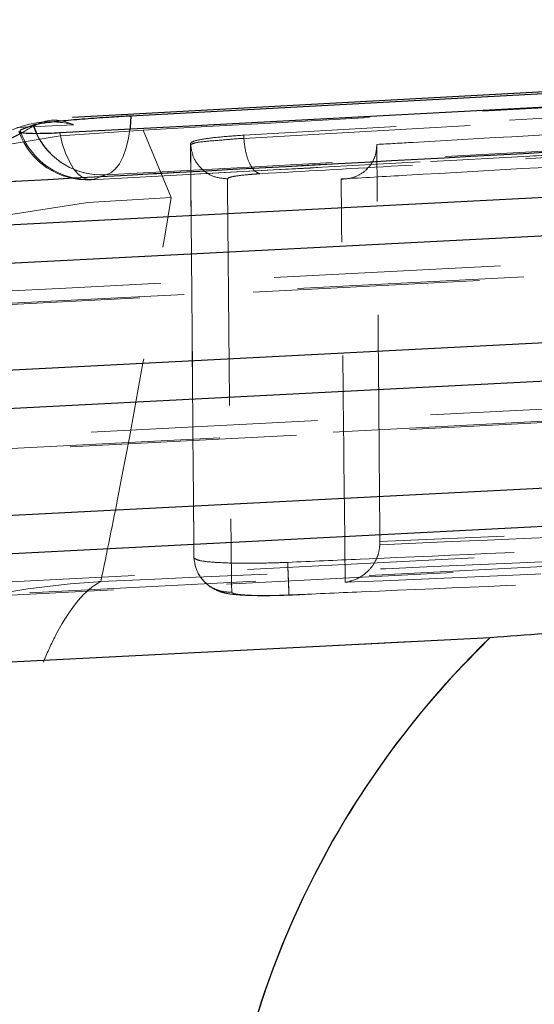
# Model space of a CAD drawing. Header units: millimetres. Extents: x 19 to 411, y 18 to 285.
# Tile 28 of 58: x 206.19 to 209.07, y 266.15 to 271.67. Entities that reach past the tile are written whole.
import ezdxf

# ---------------------------------------------------------------- set-up
doc = ezdxf.new("R2010")
doc.units = ezdxf.units.MM
doc.linetypes.add('HIDDEN', pattern=[1.905, 1.27, -0.635])

msp = doc.modelspace()

# ---------------------------------------------------------------- linework, layer by layer
at = {"color": 7, "linetype": 'Continuous', "lineweight": 25}
for p, q in [((216.525311, 271.66883), (206.488442, 271.121019)), ((206.267215, 271.077508), (206.194211, 271.049523)), ((203.304835, 267.926404), (208.827794, 268.20893))]:
    msp.add_line(p, q, dxfattribs=at)
at = {"color": 7, "linetype": 'HIDDEN', "lineweight": 18}
for p, q in [((215.909149, 271.500626), (207.446564, 271.021688)), ((207.447503, 271.003404), (215.910034, 271.483415)), ((207.447503, 271.003404), (215.910034, 271.483415)), ((206.492741, 271.079147), (206.175208, 271.064469)), ((207.040783, 270.67306), (206.882991, 271.05006)), ((207.040783, 270.67306), (206.882991, 271.05006)), ((207.148954, 270.969176), (207.148626, 270.975524)), ((207.14863, 270.975479), (207.167916, 268.654162)), ((207.447503, 271.003404), (207.446564, 271.021688)), ((206.603292, 270.774016), (206.674311, 270.799959)), ((206.603292, 270.774016), (206.674311, 270.799959)), ((214.615406, 269.020879), (208.209526, 268.745178)), ((208.209526, 268.745178), (208.209436, 268.727788)), ((207.167972, 268.653148), (207.16792, 268.654162)), ((207.16792, 268.654162), (207.168784, 268.651599)), ((203.304835, 267.926404), (208.827794, 268.20893))]:
    msp.add_line(p, q, dxfattribs=at)
at = {"color": 8, "linetype": 'Continuous', "lineweight": 25}
for p, q in [((206.207965, 271.037111), (205.609169, 270.731756)), ((206.267215, 271.077508), (206.286903, 271.029213))]:
    msp.add_line(p, q, dxfattribs=at)
at = {"color": 7, "linetype": 'Continuous', "lineweight": 25, "flags": 128}
for points in [[(216.248143, 271.637359), (215.517355, 271.59808), (212.573953, 271.43971), (206.814613, 271.129066)], [(206.415851, 271.036097), (207.140326, 271.074513), (210.08392, 271.230438), (215.856604, 271.535629)], [(214.985872, 270.973274), (214.250004, 270.935514), (211.306531, 270.784491), (205.833789, 270.503709)], [(205.430854, 270.269477), (206.166722, 270.307252), (209.110189, 270.45832), (214.525921, 270.736271)], [(213.284224, 270.072171), (212.548356, 270.034367), (209.604897, 269.883135), (204.808351, 269.636699)], [(204.405427, 269.402438), (205.141291, 269.440257), (208.084747, 269.591564), (212.824278, 269.835183)], [(211.582568, 269.171172), (210.846707, 269.133294), (207.903262, 268.981749), (203.78292, 268.769601)], [(203.380015, 268.53531), (204.115871, 268.573233), (207.059305, 268.724883), (211.122632, 268.934229)]]:
    msp.add_lwpolyline(points, dxfattribs=at)
at = {"color": 7, "linetype": 'HIDDEN', "lineweight": 18, "flags": 128}
for points in [[(206.674311, 270.799959), (207.410254, 270.839491), (210.354023, 270.997399), (216.108998, 271.305391)], [(206.674311, 270.799959), (207.410254, 270.839491), (210.354023, 270.997399), (216.108998, 271.305391)], [(216.044696, 271.276945), (215.308739, 271.237829), (212.364912, 271.081203), (206.603292, 270.774016)], [(216.044696, 271.276945), (215.308739, 271.237829), (212.364912, 271.081203), (206.603292, 270.774016)], [(206.814613, 271.129066), (206.810039, 271.065184), (206.80102, 271.005028), (206.787799, 270.950177), (206.770726, 270.902121), (206.750255, 270.862126), (206.726938, 270.831266), (206.701398, 270.81036), (206.674311, 270.799959)], [(206.415851, 271.036097), (206.430323, 270.976165), (206.448503, 270.921597), (206.469912, 270.873868), (206.493977, 270.834231), (206.520062, 270.803744), (206.547461, 270.78324), (206.575453, 270.773241), (206.603292, 270.774016)], [(206.415851, 271.036097), (206.430323, 270.976165), (206.448503, 270.921597), (206.469912, 270.873868), (206.493977, 270.834231), (206.520062, 270.803744), (206.547461, 270.78324), (206.575453, 270.773241), (206.603292, 270.774016)], [(206.808697, 271.05371), (206.80102, 271.005028), (206.787799, 270.950177), (206.770726, 270.902121), (206.750255, 270.862126), (206.726938, 270.831266), (206.701398, 270.81036), (206.674311, 270.799959)], [(205.714203, 270.127156), (206.450071, 270.164916), (209.393535, 270.315939), (214.866267, 270.596751)], [(205.714203, 270.127156), (206.450071, 270.164916), (209.393535, 270.315939), (214.866267, 270.596751)], [(205.596723, 270.045513), (211.963277, 270.372221), (214.691801, 270.512262)], [(214.72282, 270.520785), (213.986954, 270.483026), (211.043488, 270.331988), (205.627762, 270.054066)], [(214.72282, 270.520785), (213.986954, 270.483026), (211.043488, 270.331988), (205.627762, 270.054066)], [(204.688791, 269.260132), (205.424655, 269.297951), (208.368108, 269.449183), (213.164635, 269.695663)], [(204.688791, 269.260132), (205.424655, 269.297951), (208.368108, 269.449183), (213.164635, 269.695663)], [(204.571314, 269.178489), (210.464522, 269.481355), (212.99018, 269.611174)], [(213.021189, 269.619697), (212.285329, 269.581878), (209.341876, 269.430616), (204.60235, 269.187042)], [(213.021189, 269.619697), (212.285329, 269.581878), (209.341876, 269.430616), (204.60235, 269.187042)], [(203.663401, 268.393034), (204.399258, 268.430927), (207.342688, 268.582502), (211.463008, 268.79468)], [(203.663401, 268.393034), (204.399258, 268.430927), (207.342688, 268.582502), (211.463008, 268.79468)], [(211.319562, 268.718743), (210.583705, 268.680835), (207.640279, 268.52923), (203.576963, 268.319929)], [(211.319562, 268.718743), (210.583705, 268.680835), (207.640279, 268.52923), (203.576963, 268.319929)], [(203.545928, 268.311375), (208.965775, 268.590549), (211.288568, 268.710205)]]:
    msp.add_lwpolyline(points, dxfattribs=at)
at = {"color": 8, "linetype": 'Continuous', "lineweight": 25, "flags": 128}
msp.add_lwpolyline([(206.814613, 271.129066), (206.810039, 271.065184), (206.808697, 271.05371)], dxfattribs=at)
at = {"color": 7, "linetype": 'HIDDEN', "lineweight": 18}
for centre, radius, start, end in [((207.010273, 265.947917), 5.10373, 91.429052, 172.429121), ((206.569606, 271.177773), 0.406, 199.592234, 273.055112), ((206.578652, 271.178891), 0.405624, 198.598524, 273.482653), ((206.651171, 271.203346), 0.404051, 198.146167, 273.283235), ((206.650912, 271.202377), 0.403098, 205.441089, 273.327796), ((207.119953, 265.612179), 5.061501, 90.89624, 172.848136), ((212.331343, 264.58461), 5.040888, 134.029309, 186.440972)]:
    msp.add_arc(centre, radius, start, end, dxfattribs=at)
at = {"color": 7, "linetype": 'Continuous', "lineweight": 25}
msp.add_arc((212.331343, 264.58461), 5.040888, 134.029309, 186.440972, dxfattribs=at)
at = {"color": 7, "linetype": 'HIDDEN', "lineweight": 18}
for points, knots in [([(206.882991, 271.05006), (208.787049, 271.156694), (212.071501, 271.340636), (215.357233, 271.523409), (216.738164, 271.600225)], [0, 0, 0, 0, 0.579718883, 1, 1, 1, 1]), ([(206.882991, 271.05006), (208.787049, 271.156694), (212.071501, 271.340636), (215.357233, 271.523409), (216.738164, 271.600225)], [0, 0, 0, 0, 0.579718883, 1, 1, 1, 1]), ([(208.192058, 270.969966), (208.259989, 270.97387), (208.818377, 271.005961), (211.281964, 271.147604), (213.677671, 271.284474), (215.582913, 271.393323)], [0, 0, 0, 0, 0.02757379, 0.22665569, 1, 1, 1, 1]), ([(215.803945, 271.288076), (213.984871, 271.188943), (210.587138, 271.003778), (207.188327, 270.81805), (205.609169, 270.731756)], [0, 0, 0, 0, 0.53537908, 1, 1, 1, 1]), ([(206.591248, 270.772257), (207.683827, 270.830601), (210.830485, 270.998633), (213.97721, 271.165409), (216.031333, 271.274277)], [0, 0, 0, 0, 0.34721893, 1, 1, 1, 1]), ([(215.998886, 271.285513), (215.876259, 271.27859), (215.263124, 271.243974), (212.687973, 271.098313), (209.990161, 270.945302), (207.782863, 270.819645), (207.537565, 270.805681)], [0, 0, 0, 0, 0.04347733, 0.21738743, 0.91302794, 1, 1, 1, 1]), ([(215.998886, 271.285513), (215.876259, 271.27859), (215.263124, 271.243974), (212.687973, 271.098313), (209.990161, 270.945302), (207.782863, 270.819645), (207.537565, 270.805681)], [0, 0, 0, 0, 0.04347733, 0.21738743, 0.91302794, 1, 1, 1, 1]), ([(207.992371, 270.776534), (208.114994, 270.783568), (208.728104, 270.818737), (211.330864, 270.967847), (213.811036, 271.109127), (215.800714, 271.222466)], [0, 0, 0, 0, 0.0471127, 0.2355617, 1, 1, 1, 1]), ([(206.492547, 271.082485), (206.438078, 271.091744), (206.198606, 271.132454), (205.866069, 270.906396), (205.609169, 270.731756)], [0, 0, 0, 0, 0.2274567, 1, 1, 1, 1]), ([(206.490107, 271.082678), (206.439302, 271.100047), (206.360008, 271.127156), (206.248152, 271.060911), (206.207965, 271.037111)], [0, 0, 0, 0, 0.640719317, 1, 1, 1, 1]), ([(207.446571, 271.021688), (207.40039, 271.018559), (207.308028, 271.012301), (207.206332, 270.998893), (207.155194, 270.986107), (207.150295, 270.978217), (207.148623, 270.975524)], [0, 0, 0, 0, 0.27231761, 0.54462216, 0.84458273, 1, 1, 1, 1]), ([(207.148965, 270.969281), (207.148965, 270.969281), (207.148964, 270.96928), (207.166558, 270.979538), (207.240263, 270.988573), (207.342902, 270.995804), (207.419879, 271.00342), (207.447492, 271.003419), (207.44751, 271.003419)], [0, 0, 0, 0, 0.00010848, 0.26859801, 0.54175668, 0.84341124, 0.99989437, 1, 1, 1, 1]), ([(207.148965, 270.969281), (207.148965, 270.969281), (207.148964, 270.96928), (207.166558, 270.979538), (207.240263, 270.988573), (207.342902, 270.995804), (207.419879, 271.00342), (207.447492, 271.003419), (207.44751, 271.003419)], [0, 0, 0, 0, 0.00010848, 0.26859801, 0.54175668, 0.84341124, 0.99989437, 1, 1, 1, 1]), ([(207.44751, 271.003419), (207.450075, 270.978517), (207.455205, 270.928709), (207.47668, 270.865306), (207.505115, 270.819138), (207.526751, 270.810167), (207.537569, 270.805681)], [0, 0, 0, 0, 0.24998719, 0.50000997, 0.7499991, 1, 1, 1, 1]), ([(207.44751, 271.003419), (207.450075, 270.978517), (207.455205, 270.928709), (207.47668, 270.865306), (207.505115, 270.819138), (207.526751, 270.810167), (207.537569, 270.805681)], [0, 0, 0, 0, 0.24998719, 0.50000997, 0.7499991, 1, 1, 1, 1]), ([(207.167972, 268.653148), (207.165859, 268.89266), (207.158955, 269.675567), (207.153049, 270.439193), (207.148951, 270.969206)], [0, 0, 0, 0, 0.30592643, 1, 1, 1, 1]), ([(207.148954, 270.969146), (207.14896, 270.969148), (207.148965, 270.969149), (207.148965, 270.969275), (207.148965, 270.969281)], [0, 0, 0, 0, 0.960143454, 1, 1, 1, 1]), ([(207.148954, 270.969146), (207.14896, 270.969148), (207.148965, 270.969149), (207.148965, 270.969275), (207.148965, 270.969281)], [0, 0, 0, 0, 0.960143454, 1, 1, 1, 1]), ([(207.148958, 270.969176), (207.15322, 270.943468), (207.161745, 270.892052), (207.210036, 270.828583), (207.276865, 270.784876), (207.328936, 270.779891), (207.35497, 270.777398)], [0, 0, 0, 0, 0.25000505, 0.50000907, 0.75001506, 1, 1, 1, 1]), ([(207.148958, 270.969102), (207.153219, 270.943396), (207.161742, 270.891988), (207.210045, 270.828568), (207.276868, 270.784904), (207.328941, 270.77995), (207.354978, 270.777473)], [0, 0, 0, 0, 0.25000441, 0.4999844, 0.74998347, 1, 1, 1, 1]), ([(207.992371, 270.776534), (207.993219, 270.776508), (207.998019, 270.776358), (208.026181, 270.776407), (208.073394, 270.786209), (208.127515, 270.819082), (208.165648, 270.863997), (208.188562, 270.915556), (208.190947, 270.952681), (208.192058, 270.969966)], [0, 0, 0, 0, 0.00868994, 0.049175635, 0.2890617, 0.496528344, 0.677727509, 0.849950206, 1, 1, 1, 1]), ([(208.209526, 268.745178), (208.209513, 268.746584), (208.209074, 268.796306), (208.207093, 269.038969), (208.200945, 269.784345), (208.195793, 270.471747), (208.192058, 270.969966)], [0, 0, 0, 0, 0.00186935, 0.06612329, 0.3231392, 1, 1, 1, 1]), ([(207.537569, 270.805681), (207.521113, 270.804636), (207.47295, 270.801577), (207.411166, 270.794941), (207.363951, 270.786153), (207.357958, 270.780328), (207.354974, 270.777428)], [0, 0, 0, 0, 0.15619499, 0.45713405, 0.7297386, 1, 1, 1, 1]), ([(207.537569, 270.805681), (207.521113, 270.804636), (207.47295, 270.801577), (207.411166, 270.794941), (207.363951, 270.786153), (207.357958, 270.780328), (207.354974, 270.777428)], [0, 0, 0, 0, 0.15619499, 0.45713405, 0.7297386, 1, 1, 1, 1]), ([(207.354978, 270.777428), (207.359951, 270.247435), (207.367115, 269.483847), (207.376409, 268.701073), (207.379252, 268.461609)], [0, 0, 0, 0, 0.69408256, 1, 1, 1, 1]), ([(207.354978, 270.777428), (207.359951, 270.247435), (207.367115, 269.483847), (207.376409, 268.701073), (207.379252, 268.461609)], [0, 0, 0, 0, 0.69408256, 1, 1, 1, 1]), ([(208.015319, 268.517205), (208.011065, 268.897832), (208.002569, 269.657931), (207.995767, 270.404044), (207.992371, 270.776534)], [0, 0, 0, 0, 0.50076004, 1, 1, 1, 1]), ([(208.015319, 268.517205), (208.011065, 268.897832), (208.002569, 269.657931), (207.995767, 270.404044), (207.992371, 270.776534)], [0, 0, 0, 0, 0.50076004, 1, 1, 1, 1]), ([(206.646416, 268.521526), (206.680055, 268.685756), (206.830374, 269.419647), (206.948833, 270.12531), (207.040783, 270.67306)], [0, 0, 0, 0, 0.223779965, 1, 1, 1, 1]), ([(206.646416, 268.521526), (206.680055, 268.685756), (206.830374, 269.419647), (206.948833, 270.12531), (207.040783, 270.67306)], [0, 0, 0, 0, 0.223779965, 1, 1, 1, 1]), ([(208.209436, 268.727788), (208.209769, 268.727803), (209.278177, 268.775643), (211.414248, 268.855989), (213.548747, 268.973131), (214.616548, 269.005124), (214.616714, 269.005129)], [0, 0, 0, 0, 0.00015583, 0.50028003, 0.99992242, 1, 1, 1, 1]), ([(208.209436, 268.727788), (208.209769, 268.727803), (209.278177, 268.775643), (211.414248, 268.855989), (213.548747, 268.973131), (214.616548, 269.005124), (214.616714, 269.005129)], [0, 0, 0, 0, 0.00015583, 0.50028003, 0.99992242, 1, 1, 1, 1]), ([(207.692835, 268.629143), (207.82804, 268.635036), (208.50406, 268.664503), (210.980921, 268.773151), (213.322468, 268.878381), (215.123231, 268.959308)], [0, 0, 0, 0, 0.0545864, 0.27293106, 1, 1, 1, 1]), ([(215.191008, 268.90994), (213.760582, 268.84411), (210.912447, 268.713035), (208.064187, 268.585172), (206.646416, 268.521526)], [0, 0, 0, 0, 0.50223296, 1, 1, 1, 1]), ([(215.191008, 268.90994), (213.760582, 268.84411), (210.912447, 268.713035), (208.064187, 268.585172), (206.646416, 268.521526)], [0, 0, 0, 0, 0.50223296, 1, 1, 1, 1]), ([(207.699936, 268.446231), (207.835143, 268.452074), (208.511175, 268.481292), (210.988061, 268.589079), (213.329625, 268.693617), (215.130398, 268.774012)], [0, 0, 0, 0, 0.05458681, 0.27293277, 1, 1, 1, 1]), ([(214.820303, 268.811577), (213.688331, 268.76187), (211.420067, 268.662265), (209.151675, 268.56562), (208.015319, 268.517205)], [0, 0, 0, 0, 0.49904786, 1, 1, 1, 1]), ([(214.820303, 268.811577), (213.688331, 268.76187), (211.420067, 268.662265), (209.151675, 268.56562), (208.015319, 268.517205)], [0, 0, 0, 0, 0.49904786, 1, 1, 1, 1]), ([(208.015319, 268.517205), (208.015992, 268.517298), (208.028123, 268.51898), (208.067644, 268.527939), (208.12487, 268.558457), (208.173917, 268.614142), (208.201949, 268.670784), (208.206935, 268.708747), (208.209436, 268.727788)], [0, 0, 0, 0, 0.00778434, 0.14029199, 0.45915699, 0.69095917, 0.84499348, 1, 1, 1, 1]), ([(208.827794, 268.20893), (209.029092, 268.222981), (209.431872, 268.251095), (210.077057, 268.344098), (210.66075, 268.462792), (211.153318, 268.600425), (211.346065, 268.692191), (211.444527, 268.739068)], [0, 0, 0, 0, 0.19732719, 0.39483362, 0.58988255, 0.7904984, 1, 1, 1, 1]), ([(207.379252, 268.461609), (207.358454, 268.462554), (207.321148, 268.464249), (207.265164, 268.487694), (207.216285, 268.526698), (207.178224, 268.585406), (207.171389, 268.630568), (207.167972, 268.653148)], [0, 0, 0, 0, 0.19631672, 0.35215427, 0.56812439, 0.78406362, 1, 1, 1, 1]), ([(207.168784, 268.651599), (207.168378, 268.651231), (207.167972, 268.650863), (207.167972, 268.653143), (207.167972, 268.653148)], [0, 0, 0, 0, 0.99781952, 1, 1, 1, 1]), ([(207.168784, 268.651599), (207.177952, 268.646664), (207.196288, 268.636796), (207.295452, 268.627219), (207.434868, 268.623122), (207.576146, 268.624631), (207.66373, 268.628018), (207.692802, 268.629143)], [0, 0, 0, 0, 0.22262534, 0.44523385, 0.66763819, 0.88967653, 1, 1, 1, 1]), ([(207.172014, 268.626967), (207.173003, 268.62098), (207.178281, 268.589048), (207.207568, 268.534857), (207.260124, 268.487701), (207.310202, 268.465299), (207.348598, 268.455164), (207.403961, 268.446382), (207.493176, 268.441672), (207.639283, 268.442315), (207.737078, 268.446812), (207.789909, 268.449241)], [0, 0, 0, 0, 0.02444976, 0.1303979, 0.225449, 0.29731715, 0.3468898, 0.43331318, 0.63867632, 0.80480532, 1, 1, 1, 1]), ([(207.699936, 268.446231), (207.699975, 268.445805), (207.700052, 268.444954), (207.699695, 268.454736), (207.699018, 268.472231), (207.698017, 268.497415), (207.696751, 268.52906), (207.695284, 268.565824), (207.693918, 268.600029), (207.693068, 268.621542), (207.692768, 268.629143)], [0, 0, 0, 0, 0.13251206, 0.26502227, 0.39755236, 0.5300396, 0.66257063, 0.79505978, 0.92759475, 1, 1, 1, 1]), ([(207.699936, 268.446231), (207.700006, 268.445811), (207.700147, 268.444972), (207.699873, 268.454754), (207.699261, 268.472227), (207.698294, 268.497432), (207.697031, 268.529076), (207.695519, 268.565849), (207.69408, 268.600044), (207.69316, 268.621547), (207.692835, 268.629143)], [0, 0, 0, 0, 0.13251923, 0.26503352, 0.39754139, 0.53005942, 0.66259152, 0.79512789, 0.9276313, 1, 1, 1, 1]), ([(201.908305, 264.503875), (202.0659, 264.993713), (202.398726, 266.028208), (203.31514, 267.102366), (204.242048, 267.785423), (204.877336, 268.10556), (205.666396, 268.390244), (206.215516, 268.495062), (206.641602, 268.521231), (206.646416, 268.521526)], [0, 0, 0, 0, 0.229485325, 0.484653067, 0.616679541, 0.748716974, 0.804955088, 0.997796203, 1, 1, 1, 1]), ([(201.908305, 264.503875), (202.0659, 264.993713), (202.398726, 266.028208), (203.31514, 267.102366), (204.242048, 267.785423), (204.877336, 268.10556), (205.666396, 268.390244), (206.215516, 268.495062), (206.641602, 268.521231), (206.646416, 268.521526)], [0, 0, 0, 0, 0.229485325, 0.484653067, 0.616679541, 0.748716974, 0.804955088, 0.997796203, 1, 1, 1, 1]), ([(205.831304, 264.309579), (205.846, 264.806545), (205.877037, 265.856133), (206.024344, 266.968457), (206.187356, 267.689295), (206.304254, 268.035094), (206.453392, 268.351479), (206.560476, 268.477712), (206.645456, 268.521037), (206.646416, 268.521526)], [0, 0, 0, 0, 0.229472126, 0.48464312, 0.61664329, 0.748655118, 0.804951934, 0.997796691, 1, 1, 1, 1]), ([(205.831304, 264.309579), (205.846, 264.806545), (205.877037, 265.856133), (206.024344, 266.968457), (206.187356, 267.689295), (206.304254, 268.035094), (206.453392, 268.351479), (206.560476, 268.477712), (206.645456, 268.521037), (206.646416, 268.521526)], [0, 0, 0, 0, 0.229472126, 0.48464312, 0.61664329, 0.748655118, 0.804951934, 0.997796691, 1, 1, 1, 1]), ([(207.379252, 268.461609), (207.380869, 268.459526), (207.384934, 268.454293), (207.423491, 268.447766), (207.495977, 268.443471), (207.591967, 268.442557), (207.664017, 268.445009), (207.699936, 268.446231)], [0, 0, 0, 0, 0.14184756, 0.35645594, 0.57048011, 0.78587404, 1, 1, 1, 1]), ([(207.379252, 268.461609), (207.380869, 268.459526), (207.384934, 268.454293), (207.423491, 268.447766), (207.495977, 268.443471), (207.591967, 268.442557), (207.664017, 268.445009), (207.699936, 268.446231)], [0, 0, 0, 0, 0.14184756, 0.35645594, 0.57048011, 0.78587404, 1, 1, 1, 1])]:
    msp.add_open_spline(points, degree=3, knots=knots, dxfattribs=at)
at = {"color": 7, "linetype": 'Continuous', "lineweight": 25}
for points, knots in [([(215.803945, 271.288076), (213.984871, 271.188943), (210.587138, 271.003778), (207.188327, 270.81805), (205.609169, 270.731756)], [0, 0, 0, 0, 0.53537908, 1, 1, 1, 1]), ([(206.814613, 271.129066), (206.77905, 271.127031), (206.701854, 271.122616), (206.573039, 271.11361), (206.447671, 271.10312), (206.345687, 271.092179), (206.288327, 271.083438), (206.272392, 271.078962), (206.267215, 271.077508)], [0, 0, 0, 0, 0.16046682, 0.34832694, 0.53601437, 0.72328181, 0.91009436, 1, 1, 1, 1]), ([(206.191178, 271.043086), (206.190249, 271.042053), (206.186289, 271.037655), (206.223309, 271.033185), (206.299834, 271.031324), (206.374796, 271.034059), (206.415249, 271.036067), (206.415851, 271.036097)], [0, 0, 0, 0, 0.09217917, 0.39257686, 0.69364751, 0.99544703, 1, 1, 1, 1]), ([(208.827794, 268.20893), (209.029092, 268.222981), (209.431872, 268.251095), (210.077057, 268.344098), (210.66075, 268.462792), (211.153318, 268.600425), (211.346065, 268.692191), (211.444527, 268.739068)], [0, 0, 0, 0, 0.19732719, 0.39483362, 0.58988255, 0.7904984, 1, 1, 1, 1])]:
    msp.add_open_spline(points, degree=3, knots=knots, dxfattribs=at)

doc.saveas('drawing.dxf')
